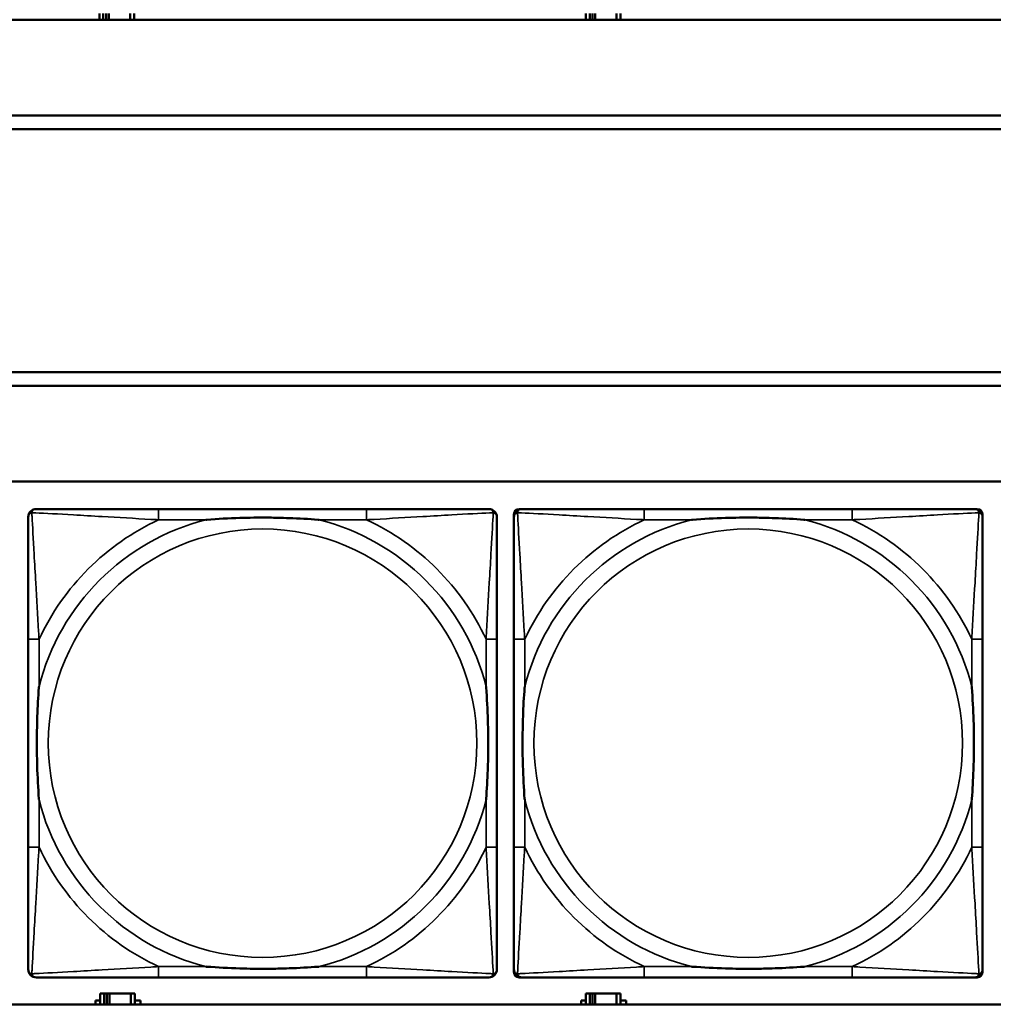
# Model space of a CAD drawing. Header units: inches. Extents: x 1.9 to 64.4, y 1.6 to 69.2.
# Tile 205 of 256: x 35.2 to 36.6, y 55.2 to 56.6. Entities that reach past the tile are written whole.
import ezdxf

# ---------------------------------------------------------------- set-up
doc = ezdxf.new("R2010")
doc.units = ezdxf.units.IN
doc.header["$MEASUREMENT"] = 0
doc.layers.add('Visible (ANSI)', color=7, linetype='Continuous', lineweight=50)
doc.layers.add('Visible Narrow (ANSI)', color=7, linetype='Continuous', lineweight=35)

msp = doc.modelspace()

# ---------------------------------------------------------------- linework, layer by layer
at = {"layer": 'Visible (ANSI)'}
for p, q in [((45.17, 56.6116), (22.395, 56.6116)), ((35.3306, 56.6206), (35.3306, 56.6116)), ((35.3364, 56.6116), (35.3364, 56.6206)), ((35.3404, 56.6116), (35.3404, 56.6206)), ((35.3445, 56.6206), (35.3445, 56.6116)), ((35.3757, 56.6206), (35.3757, 56.6116)), ((35.3816, 56.6116), (35.3816, 56.6206)), ((36.0416, 56.6206), (36.0416, 56.6116)), ((36.0474, 56.6116), (36.0474, 56.6206)), ((36.0514, 56.6116), (36.0514, 56.6206)), ((36.0555, 56.6206), (36.0555, 56.6116)), ((36.0867, 56.6206), (36.0867, 56.6116)), ((36.0926, 56.6116), (36.0926, 56.6206)), ((34.3775, 56.4716), (45.17, 56.4716)), ((45.17, 56.4516), (34.3775, 56.4516)), ((34.155, 56.0963), (45.17, 56.0963)), ((45.17, 56.0763), (34.155, 56.0763)), ((22.395, 55.9363), (45.17, 55.9363)), ((35.7211, 55.896), (35.4172, 55.896)), ((35.9366, 55.2189), (35.9366, 55.8881)), ((35.9445, 55.896), (35.9485, 55.896)), ((36.4311, 55.896), (36.1272, 55.896)), ((36.6099, 55.896), (36.6138, 55.896)), ((36.6217, 55.8881), (36.6217, 55.8842)), ((35.2266, 55.7055), (35.2266, 55.4015)), ((35.9117, 55.4015), (35.9117, 55.7055)), ((35.9366, 55.7055), (35.9366, 55.4015)), ((36.6217, 55.4015), (36.6217, 55.7055)), ((35.4172, 55.211), (35.7211, 55.211)), ((36.6138, 55.211), (35.9445, 55.211)), ((36.1272, 55.211), (36.4311, 55.211)), ((36.6217, 55.2228), (36.6217, 55.2189)), ((35.3374, 55.1876), (35.3316, 55.1876)), ((35.3316, 55.1876), (35.3316, 55.1716)), ((35.3374, 55.1876), (35.3414, 55.1876)), ((35.3374, 55.1716), (35.3374, 55.1876)), ((35.3414, 55.1716), (35.3414, 55.1876)), ((35.3414, 55.1876), (35.3455, 55.1876)), ((35.3455, 55.1876), (35.3455, 55.1716)), ((35.3455, 55.1876), (35.3767, 55.1876)), ((35.3767, 55.1876), (35.3767, 55.1716)), ((35.3826, 55.1876), (35.3767, 55.1876)), ((35.3826, 55.1716), (35.3826, 55.1876)), ((36.0474, 55.1876), (36.0416, 55.1876)), ((36.0416, 55.1876), (36.0416, 55.1716)), ((36.0474, 55.1876), (36.0514, 55.1876)), ((36.0474, 55.1716), (36.0474, 55.1876)), ((36.0514, 55.1716), (36.0514, 55.1876)), ((36.0514, 55.1876), (36.0555, 55.1876)), ((36.0555, 55.1876), (36.0555, 55.1716)), ((36.0555, 55.1876), (36.0867, 55.1876)), ((36.0867, 55.1876), (36.0867, 55.1716)), ((36.0926, 55.1876), (36.0867, 55.1876)), ((36.0926, 55.1716), (36.0926, 55.1876)), ((45.17, 55.1716), (22.395, 55.1716)), ((35.3251, 55.1716), (35.3251, 55.1771)), ((35.3251, 55.1771), (35.3316, 55.1771)), ((35.3826, 55.1771), (35.3907, 55.1771)), ((35.3907, 55.1771), (35.3907, 55.1716)), ((36.0351, 55.1716), (36.0351, 55.1771)), ((36.0351, 55.1771), (36.0416, 55.1771)), ((36.0926, 55.1771), (36.1007, 55.1771)), ((36.1007, 55.1771), (36.1007, 55.1716))]:
    msp.add_line(p, q, dxfattribs=at)
for centre, radius, start, end in [((35.2385, 55.8842), 0.0118, 90, 180), ((35.8999, 55.8842), 0.0118, 0, 90), ((35.9445, 55.8881), 0.00787, 90, 180), ((35.9485, 55.8842), 0.0118, 90, 180), ((36.6099, 55.8842), 0.0118, 0, 90), ((36.6138, 55.8881), 0.00787, 0, 90), ((35.2385, 55.2228), 0.0118, 180, 270), ((35.8999, 55.2228), 0.0118, 270, 360), ((35.9485, 55.2228), 0.0118, 180, 270), ((35.9445, 55.2189), 0.00787, 180, 270), ((36.6099, 55.2228), 0.0118, 270, 360), ((36.6138, 55.2189), 0.00787, 270, 0)]:
    msp.add_arc(centre, radius, start, end, dxfattribs=at)
for points, knots in [([(35.4172, 55.896), (35.4136, 55.896), (35.41, 55.896), (35.4064, 55.896), (35.3732, 55.896), (35.3395, 55.896), (35.3087, 55.896), (35.2817, 55.896), (35.2562, 55.896), (35.2427, 55.896), (35.2411, 55.896), (35.2397, 55.896), (35.2385, 55.896)], [0, 0, 0, 0, 0.0272471, 0.0272471, 0.0272471, 0.2790553, 0.2790553, 0.2790553, 0.4988354, 0.4988354, 0.4988354, 0.5252205, 0.5252205, 0.5252205, 0.5252205]), ([(35.8999, 55.896), (35.885, 55.896), (35.8434, 55.896), (35.8027, 55.896), (35.7762, 55.896), (35.7483, 55.896), (35.7211, 55.896)], [-0.5252205, -0.5252205, -0.5252205, -0.5252205, -0.20743, -0.20743, -0.20743, 0, 0, 0, 0]), ([(36.1272, 55.896), (36.1236, 55.896), (36.12, 55.896), (36.1164, 55.896), (36.0832, 55.896), (36.0495, 55.896), (36.0187, 55.896), (35.9917, 55.896), (35.9662, 55.896), (35.9527, 55.896), (35.9511, 55.896), (35.9497, 55.896), (35.9485, 55.896)], [0, 0, 0, 0, 0.0272471, 0.0272471, 0.0272471, 0.2790553, 0.2790553, 0.2790553, 0.4988354, 0.4988354, 0.4988354, 0.5252205, 0.5252205, 0.5252205, 0.5252205]), ([(36.6099, 55.896), (36.595, 55.896), (36.5534, 55.896), (36.5127, 55.896), (36.4862, 55.896), (36.4583, 55.896), (36.4311, 55.896)], [-0.5252205, -0.5252205, -0.5252205, -0.5252205, -0.20743, -0.20743, -0.20743, 0, 0, 0, 0]), ([(35.2266, 55.8842), (35.2266, 55.8693), (35.2266, 55.8277), (35.2266, 55.7871), (35.2266, 55.7605), (35.2266, 55.7327), (35.2266, 55.7055)], [-0.5252205, -0.5252205, -0.5252205, -0.5252205, -0.20743, -0.20743, -0.20743, 0, 0, 0, 0]), ([(35.4864, 55.8803), (35.4868, 55.8803), (35.4873, 55.8803), (35.5038, 55.8816), (35.5198, 55.8824), (35.5428, 55.8831), (35.5495, 55.8833), (35.5587, 55.8834), (35.5611, 55.8834), (35.5652, 55.8834), (35.5668, 55.8834), (35.57, 55.8834), (35.5715, 55.8834), (35.5751, 55.8834), (35.5771, 55.8834), (35.5833, 55.8834), (35.5874, 55.8833), (35.5971, 55.8831), (35.6027, 55.8829), (35.6225, 55.8822), (35.6366, 55.8814), (35.651, 55.8803), (35.6515, 55.8803), (35.6519, 55.8803)], [-0.416114, -0.416114, -0.416114, -0.416114, -0.4127691, -0.4127691, -0.2896446, -0.2896446, -0.2388934, -0.2388934, -0.2201881, -0.2201881, -0.2080204, -0.2080204, -0.196499, -0.196499, -0.1809939, -0.1809939, -0.149741, -0.149741, -0.1073162, -0.1073162, 0, 0, 0.0033356, 0.0033356, 0.0033356, 0.0033356]), ([(35.9117, 55.7055), (35.9117, 55.709), (35.9117, 55.7126), (35.9117, 55.7162), (35.9117, 55.7494), (35.9117, 55.7831), (35.9117, 55.814), (35.9117, 55.8409), (35.9117, 55.8665), (35.9117, 55.8799), (35.9117, 55.8815), (35.9117, 55.883), (35.9117, 55.8842)], [0, 0, 0, 0, 0.0272471, 0.0272471, 0.0272471, 0.2790553, 0.2790553, 0.2790553, 0.4988354, 0.4988354, 0.4988354, 0.5252205, 0.5252205, 0.5252205, 0.5252205]), ([(35.9366, 55.8842), (35.9366, 55.8693), (35.9366, 55.8277), (35.9366, 55.7871), (35.9366, 55.7605), (35.9366, 55.7327), (35.9366, 55.7055)], [-0.5252205, -0.5252205, -0.5252205, -0.5252205, -0.20743, -0.20743, -0.20743, 0, 0, 0, 0]), ([(36.1964, 55.8803), (36.1968, 55.8803), (36.1973, 55.8803), (36.2138, 55.8816), (36.2298, 55.8824), (36.2528, 55.8831), (36.2595, 55.8833), (36.2687, 55.8834), (36.2711, 55.8834), (36.2752, 55.8834), (36.2768, 55.8834), (36.28, 55.8834), (36.2815, 55.8834), (36.2851, 55.8834), (36.2871, 55.8834), (36.2933, 55.8834), (36.2974, 55.8833), (36.3071, 55.8831), (36.3127, 55.8829), (36.3325, 55.8822), (36.3466, 55.8814), (36.361, 55.8803), (36.3615, 55.8803), (36.3619, 55.8803)], [-0.416114, -0.416114, -0.416114, -0.416114, -0.4127691, -0.4127691, -0.2896446, -0.2896446, -0.2388934, -0.2388934, -0.2201881, -0.2201881, -0.2080204, -0.2080204, -0.196499, -0.196499, -0.1809939, -0.1809939, -0.149741, -0.149741, -0.1073162, -0.1073162, 0, 0, 0.0033356, 0.0033356, 0.0033356, 0.0033356]), ([(36.6217, 55.7055), (36.6217, 55.709), (36.6217, 55.7126), (36.6217, 55.7162), (36.6217, 55.7494), (36.6217, 55.7831), (36.6217, 55.814), (36.6217, 55.8409), (36.6217, 55.8665), (36.6217, 55.8799), (36.6217, 55.8815), (36.6217, 55.883), (36.6217, 55.8842)], [0, 0, 0, 0, 0.0272471, 0.0272471, 0.0272471, 0.2790553, 0.2790553, 0.2790553, 0.4988354, 0.4988354, 0.4988354, 0.5252205, 0.5252205, 0.5252205, 0.5252205]), ([(35.2424, 55.4708), (35.2424, 55.4712), (35.2423, 55.4716), (35.2411, 55.4881), (35.2402, 55.5042), (35.2395, 55.5271), (35.2394, 55.5338), (35.2393, 55.543), (35.2392, 55.5455), (35.2392, 55.5496), (35.2392, 55.5512), (35.2392, 55.5543), (35.2392, 55.5558), (35.2392, 55.5594), (35.2392, 55.5615), (35.2393, 55.5676), (35.2394, 55.5718), (35.2396, 55.5815), (35.2397, 55.5871), (35.2404, 55.6069), (35.2412, 55.6209), (35.2423, 55.6354), (35.2424, 55.6358), (35.2424, 55.6362)], [-0.416114, -0.416114, -0.416114, -0.416114, -0.4127691, -0.4127691, -0.2896446, -0.2896446, -0.2388934, -0.2388934, -0.2201881, -0.2201881, -0.2080204, -0.2080204, -0.196499, -0.196499, -0.1809939, -0.1809939, -0.149741, -0.149741, -0.1073162, -0.1073162, 0, 0, 0.0033356, 0.0033356, 0.0033356, 0.0033356]), ([(35.8959, 55.6362), (35.896, 55.6358), (35.896, 55.6354), (35.8972, 55.6189), (35.8981, 55.6028), (35.8988, 55.5799), (35.8989, 55.5732), (35.8991, 55.564), (35.8991, 55.5615), (35.8991, 55.5574), (35.8991, 55.5558), (35.8991, 55.5527), (35.8991, 55.5512), (35.8991, 55.5476), (35.8991, 55.5456), (35.899, 55.5394), (35.899, 55.5352), (35.8988, 55.5255), (35.8986, 55.5199), (35.8979, 55.5002), (35.8971, 55.4861), (35.896, 55.4716), (35.896, 55.4712), (35.8959, 55.4708)], [-0.416114, -0.416114, -0.416114, -0.416114, -0.4127691, -0.4127691, -0.2896446, -0.2896446, -0.2388934, -0.2388934, -0.2201881, -0.2201881, -0.2080204, -0.2080204, -0.196499, -0.196499, -0.1809939, -0.1809939, -0.149741, -0.149741, -0.1073162, -0.1073162, 0, 0, 0.0033356, 0.0033356, 0.0033356, 0.0033356]), ([(35.9524, 55.4708), (35.9524, 55.4712), (35.9523, 55.4716), (35.9511, 55.4881), (35.9502, 55.5042), (35.9495, 55.5271), (35.9494, 55.5338), (35.9493, 55.543), (35.9492, 55.5455), (35.9492, 55.5496), (35.9492, 55.5512), (35.9492, 55.5543), (35.9492, 55.5558), (35.9492, 55.5594), (35.9492, 55.5615), (35.9493, 55.5676), (35.9494, 55.5718), (35.9496, 55.5815), (35.9497, 55.5871), (35.9504, 55.6069), (35.9512, 55.6209), (35.9523, 55.6354), (35.9524, 55.6358), (35.9524, 55.6362)], [-0.416114, -0.416114, -0.416114, -0.416114, -0.4127691, -0.4127691, -0.2896446, -0.2896446, -0.2388934, -0.2388934, -0.2201881, -0.2201881, -0.2080204, -0.2080204, -0.196499, -0.196499, -0.1809939, -0.1809939, -0.149741, -0.149741, -0.1073162, -0.1073162, 0, 0, 0.0033356, 0.0033356, 0.0033356, 0.0033356]), ([(36.6059, 55.6362), (36.606, 55.6358), (36.606, 55.6354), (36.6072, 55.6189), (36.6081, 55.6028), (36.6088, 55.5799), (36.6089, 55.5732), (36.6091, 55.564), (36.6091, 55.5615), (36.6091, 55.5574), (36.6091, 55.5558), (36.6091, 55.5527), (36.6091, 55.5512), (36.6091, 55.5476), (36.6091, 55.5456), (36.609, 55.5394), (36.609, 55.5352), (36.6088, 55.5255), (36.6086, 55.5199), (36.6079, 55.5002), (36.6071, 55.4861), (36.606, 55.4716), (36.606, 55.4712), (36.6059, 55.4708)], [-0.416114, -0.416114, -0.416114, -0.416114, -0.4127691, -0.4127691, -0.2896446, -0.2896446, -0.2388934, -0.2388934, -0.2201881, -0.2201881, -0.2080204, -0.2080204, -0.196499, -0.196499, -0.1809939, -0.1809939, -0.149741, -0.149741, -0.1073162, -0.1073162, 0, 0, 0.0033356, 0.0033356, 0.0033356, 0.0033356]), ([(35.2266, 55.4015), (35.2266, 55.3743), (35.2266, 55.3465), (35.2266, 55.3199), (35.2266, 55.2793), (35.2266, 55.2377), (35.2266, 55.2228)], [3.9382945, 3.9382945, 3.9382945, 3.9382945, 4.1457245, 4.1457245, 4.1457245, 4.463515, 4.463515, 4.463515, 4.463515]), ([(35.9117, 55.2228), (35.9117, 55.2377), (35.9117, 55.2793), (35.9117, 55.3199), (35.9117, 55.3465), (35.9117, 55.3743), (35.9117, 55.4015)], [-0.5252205, -0.5252205, -0.5252205, -0.5252205, -0.20743, -0.20743, -0.20743, 0, 0, 0, 0]), ([(35.9366, 55.4015), (35.9366, 55.3743), (35.9366, 55.3465), (35.9366, 55.3199), (35.9366, 55.2793), (35.9366, 55.2377), (35.9366, 55.2228)], [3.9382945, 3.9382945, 3.9382945, 3.9382945, 4.1457245, 4.1457245, 4.1457245, 4.463515, 4.463515, 4.463515, 4.463515]), ([(36.6217, 55.2228), (36.6217, 55.2377), (36.6217, 55.2793), (36.6217, 55.3199), (36.6217, 55.3465), (36.6217, 55.3743), (36.6217, 55.4015)], [-0.5252205, -0.5252205, -0.5252205, -0.5252205, -0.20743, -0.20743, -0.20743, 0, 0, 0, 0]), ([(35.6519, 55.2267), (35.6515, 55.2267), (35.651, 55.2267), (35.6366, 55.2256), (35.6225, 55.2248), (35.6027, 55.2241), (35.5971, 55.2239), (35.5874, 55.2237), (35.5833, 55.2236), (35.5771, 55.2236), (35.5751, 55.2236), (35.5715, 55.2236), (35.57, 55.2236), (35.5668, 55.2236), (35.5652, 55.2236), (35.5611, 55.2236), (35.5587, 55.2236), (35.5495, 55.2237), (35.5428, 55.2239), (35.5198, 55.2246), (35.5038, 55.2254), (35.4873, 55.2267), (35.4868, 55.2267), (35.4864, 55.2267)], [-0.4149464, -0.4149464, -0.4149464, -0.4149464, -0.41162, -0.41162, -0.3046026, -0.3046026, -0.2622958, -0.2622958, -0.23113, -0.23113, -0.215668, -0.215668, -0.2041787, -0.2041787, -0.1920448, -0.1920448, -0.1733916, -0.1733916, -0.1227817, -0.1227817, 0, 0, 0.0033356, 0.0033356, 0.0033356, 0.0033356]), ([(36.3619, 55.2267), (36.3615, 55.2267), (36.361, 55.2267), (36.3466, 55.2256), (36.3325, 55.2248), (36.3127, 55.2241), (36.3071, 55.2239), (36.2974, 55.2237), (36.2933, 55.2236), (36.2871, 55.2236), (36.2851, 55.2236), (36.2815, 55.2236), (36.28, 55.2236), (36.2768, 55.2236), (36.2752, 55.2236), (36.2711, 55.2236), (36.2687, 55.2236), (36.2595, 55.2237), (36.2528, 55.2239), (36.2298, 55.2246), (36.2138, 55.2254), (36.1973, 55.2267), (36.1968, 55.2267), (36.1964, 55.2267)], [-0.4149464, -0.4149464, -0.4149464, -0.4149464, -0.41162, -0.41162, -0.3046026, -0.3046026, -0.2622958, -0.2622958, -0.23113, -0.23113, -0.215668, -0.215668, -0.2041787, -0.2041787, -0.1920448, -0.1920448, -0.1733916, -0.1733916, -0.1227817, -0.1227817, 0, 0, 0.0033356, 0.0033356, 0.0033356, 0.0033356]), ([(35.2385, 55.211), (35.2533, 55.211), (35.2949, 55.211), (35.3356, 55.211), (35.3621, 55.211), (35.39, 55.211), (35.4172, 55.211)], [-0.5252205, -0.5252205, -0.5252205, -0.5252205, -0.20743, -0.20743, -0.20743, 0, 0, 0, 0]), ([(35.7211, 55.211), (35.7483, 55.211), (35.7762, 55.211), (35.8027, 55.211), (35.8434, 55.211), (35.885, 55.211), (35.8999, 55.211)], [3.9382945, 3.9382945, 3.9382945, 3.9382945, 4.1457245, 4.1457245, 4.1457245, 4.463515, 4.463515, 4.463515, 4.463515]), ([(35.9485, 55.211), (35.9633, 55.211), (36.0049, 55.211), (36.0456, 55.211), (36.0721, 55.211), (36.1, 55.211), (36.1272, 55.211)], [-0.5252205, -0.5252205, -0.5252205, -0.5252205, -0.20743, -0.20743, -0.20743, 0, 0, 0, 0]), ([(36.4311, 55.211), (36.4583, 55.211), (36.4862, 55.211), (36.5127, 55.211), (36.5534, 55.211), (36.595, 55.211), (36.6099, 55.211)], [3.9382945, 3.9382945, 3.9382945, 3.9382945, 4.1457245, 4.1457245, 4.1457245, 4.463515, 4.463515, 4.463515, 4.463515])]:
    msp.add_open_spline(points, degree=3, knots=knots, dxfattribs=at)
at = {"layer": 'Visible Narrow (ANSI)'}
for p, q in [((35.4172, 55.896), (35.4172, 55.8803)), ((35.7211, 55.896), (35.7211, 55.8803)), ((36.1272, 55.896), (36.1272, 55.8803)), ((36.4311, 55.896), (36.4311, 55.8803)), ((35.4172, 55.8803), (35.4864, 55.8803)), ((35.6519, 55.8803), (35.7211, 55.8803)), ((36.1272, 55.8803), (36.1964, 55.8803)), ((36.3619, 55.8803), (36.4311, 55.8803)), ((35.2424, 55.7055), (35.2266, 55.7055)), ((35.2424, 55.6362), (35.2424, 55.7055)), ((35.9117, 55.7055), (35.8959, 55.7055)), ((35.8959, 55.7055), (35.8959, 55.6362)), ((35.9524, 55.7055), (35.9366, 55.7055)), ((35.9524, 55.6362), (35.9524, 55.7055)), ((36.6217, 55.7055), (36.6059, 55.7055)), ((36.6059, 55.7055), (36.6059, 55.6362)), ((35.2424, 55.4015), (35.2424, 55.4708)), ((35.8959, 55.4708), (35.8959, 55.4015)), ((35.9524, 55.4015), (35.9524, 55.4708)), ((36.6059, 55.4708), (36.6059, 55.4015)), ((35.2424, 55.4015), (35.2266, 55.4015)), ((35.9117, 55.4015), (35.8959, 55.4015)), ((35.9524, 55.4015), (35.9366, 55.4015)), ((36.6217, 55.4015), (36.6059, 55.4015)), ((35.4172, 55.2267), (35.4172, 55.211)), ((35.4864, 55.2267), (35.4172, 55.2267)), ((35.7211, 55.2267), (35.6519, 55.2267)), ((35.7211, 55.2267), (35.7211, 55.211)), ((36.1272, 55.2267), (36.1272, 55.211)), ((36.1964, 55.2267), (36.1272, 55.2267)), ((36.4311, 55.2267), (36.3619, 55.2267)), ((36.4311, 55.2267), (36.4311, 55.211))]:
    msp.add_line(p, q, dxfattribs=at)
for centre in [(35.5692, 55.5535), (36.2792, 55.5535)]:
    msp.add_circle(centre, 0.3133, dxfattribs=at)
for centre, radius, start, end in [((35.5692, 55.5535), 0.3371, 104.2103, 165.7897), ((35.5692, 55.5535), 0.3604, 114.9407, 155.0593), ((35.5692, 55.5535), 0.3371, 14.2103, 75.7897), ((35.5692, 55.5535), 0.3604, 24.9407, 65.0593), ((36.2792, 55.5535), 0.3371, 104.2103, 165.7897), ((36.2792, 55.5535), 0.3604, 114.9407, 155.0593), ((36.2792, 55.5535), 0.3371, 14.2103, 75.7897), ((36.2792, 55.5535), 0.3604, 24.9407, 65.0593), ((35.5692, 55.5535), 0.3371, 194.2103, 255.7897), ((35.5692, 55.5535), 0.3371, 284.2103, 345.7897), ((36.2792, 55.5535), 0.3371, 194.2103, 255.7897), ((36.2792, 55.5535), 0.3371, 284.2103, 345.7897), ((35.5692, 55.5535), 0.3604, 204.9407, 245.0593), ((35.5692, 55.5535), 0.3604, 294.9407, 335.0593), ((36.2792, 55.5535), 0.3604, 204.9407, 245.0593), ((36.2792, 55.5535), 0.3604, 294.9407, 335.0593)]:
    msp.add_arc(centre, radius, start, end, dxfattribs=at)
for points, knots in [([(35.2266, 55.8842), (35.2266, 55.8848), (35.2267, 55.8854), (35.227, 55.8864), (35.2271, 55.8868), (35.2275, 55.8875), (35.2276, 55.8877), (35.2279, 55.8881), (35.228, 55.8882), (35.2283, 55.8886), (35.2285, 55.8889), (35.2293, 55.8895), (35.2298, 55.8898), (35.2308, 55.8903), (35.2313, 55.8906), (35.2319, 55.8907)], [-0.02627331, -0.02627331, -0.02627331, -0.02627331, -0.02158775, -0.02158775, -0.01736415, -0.01736415, -0.0147244, -0.0147244, -0.01307456, -0.01307456, -0.00977487, -0.00977487, -0.00449537, -0.00449537, 0.00012419, 0.00012419, 0.00012419, 0.00012419]), ([(35.2319, 55.8907), (35.2321, 55.8913), (35.2323, 55.8919), (35.2329, 55.8929), (35.2332, 55.8934), (35.2338, 55.8941), (35.234, 55.8944), (35.2345, 55.8947), (35.2346, 55.8948), (35.235, 55.8951), (35.2352, 55.8952), (35.2359, 55.8955), (35.2363, 55.8957), (35.2373, 55.8959), (35.2378, 55.896), (35.2385, 55.896)], [-0.00012419, -0.00012419, -0.00012419, -0.00012419, 0.00449537, 0.00449537, 0.00977487, 0.00977487, 0.01307456, 0.01307456, 0.0147244, 0.0147244, 0.01736415, 0.01736415, 0.02158775, 0.02158775, 0.02627331, 0.02627331, 0.02627331, 0.02627331]), ([(35.2424, 55.7055), (35.2422, 55.7092), (35.242, 55.713), (35.2405, 55.7403), (35.239, 55.7645), (35.2368, 55.8024), (35.236, 55.8164), (35.234, 55.8516), (35.2329, 55.8718), (35.2321, 55.8872), (35.232, 55.889), (35.2319, 55.8907)], [0, 0, 0, 0, 0.0278591, 0.0278591, 0.201273, 0.201273, 0.3066357, 0.3066357, 0.475216, 0.475216, 0.5007189, 0.5007189, 0.5007189, 0.5007189]), ([(35.2319, 55.8907), (35.2336, 55.8906), (35.2355, 55.8905), (35.2509, 55.8897), (35.271, 55.8887), (35.3062, 55.8867), (35.3203, 55.8858), (35.3581, 55.8836), (35.3823, 55.8822), (35.4097, 55.8807), (35.4134, 55.8805), (35.4172, 55.8803)], [-0.5007189, -0.5007189, -0.5007189, -0.5007189, -0.475216, -0.475216, -0.3066357, -0.3066357, -0.201273, -0.201273, -0.0278591, -0.0278591, 0, 0, 0, 0]), ([(35.7211, 55.8803), (35.7249, 55.8805), (35.7286, 55.8807), (35.756, 55.8822), (35.7802, 55.8836), (35.818, 55.8858), (35.8321, 55.8867), (35.8673, 55.8887), (35.8874, 55.8897), (35.9029, 55.8905), (35.9047, 55.8906), (35.9064, 55.8907)], [0, 0, 0, 0, 0.0278591, 0.0278591, 0.201273, 0.201273, 0.3066357, 0.3066357, 0.475216, 0.475216, 0.5007189, 0.5007189, 0.5007189, 0.5007189]), ([(35.9064, 55.8907), (35.9063, 55.889), (35.9062, 55.8872), (35.9054, 55.8718), (35.9043, 55.8516), (35.9023, 55.8164), (35.9015, 55.8024), (35.8993, 55.7645), (35.8979, 55.7403), (35.8963, 55.713), (35.8961, 55.7092), (35.8959, 55.7055)], [-0.5007189, -0.5007189, -0.5007189, -0.5007189, -0.475216, -0.475216, -0.3066357, -0.3066357, -0.201273, -0.201273, -0.0278591, -0.0278591, 0, 0, 0, 0]), ([(35.8999, 55.896), (35.9005, 55.896), (35.901, 55.8959), (35.902, 55.8957), (35.9025, 55.8955), (35.9031, 55.8952), (35.9034, 55.8951), (35.9037, 55.8948), (35.9039, 55.8947), (35.9043, 55.8944), (35.9045, 55.8941), (35.9051, 55.8934), (35.9055, 55.8929), (35.906, 55.8919), (35.9062, 55.8913), (35.9064, 55.8907)], [-0.02627331, -0.02627331, -0.02627331, -0.02627331, -0.02158775, -0.02158775, -0.01736415, -0.01736415, -0.0147244, -0.0147244, -0.01307456, -0.01307456, -0.00977487, -0.00977487, -0.00449537, -0.00449537, 0.00012419, 0.00012419, 0.00012419, 0.00012419]), ([(35.9064, 55.8907), (35.907, 55.8906), (35.9075, 55.8903), (35.9086, 55.8898), (35.9091, 55.8895), (35.9098, 55.8889), (35.91, 55.8886), (35.9104, 55.8882), (35.9105, 55.8881), (35.9107, 55.8877), (35.9109, 55.8875), (35.9112, 55.8868), (35.9114, 55.8864), (35.9116, 55.8854), (35.9117, 55.8848), (35.9117, 55.8842)], [-0.00012419, -0.00012419, -0.00012419, -0.00012419, 0.00449537, 0.00449537, 0.00977487, 0.00977487, 0.01307456, 0.01307456, 0.0147244, 0.0147244, 0.01736415, 0.01736415, 0.02158775, 0.02158775, 0.02627331, 0.02627331, 0.02627331, 0.02627331]), ([(35.9366, 55.8842), (35.9366, 55.8848), (35.9367, 55.8854), (35.937, 55.8864), (35.9371, 55.8868), (35.9375, 55.8875), (35.9376, 55.8877), (35.9379, 55.8881), (35.938, 55.8882), (35.9383, 55.8886), (35.9385, 55.8889), (35.9393, 55.8895), (35.9398, 55.8898), (35.9408, 55.8903), (35.9413, 55.8906), (35.9419, 55.8907)], [-0.02627331, -0.02627331, -0.02627331, -0.02627331, -0.02158775, -0.02158775, -0.01736415, -0.01736415, -0.0147244, -0.0147244, -0.01307456, -0.01307456, -0.00977487, -0.00977487, -0.00449537, -0.00449537, 0.00012419, 0.00012419, 0.00012419, 0.00012419]), ([(35.9419, 55.8907), (35.9421, 55.8913), (35.9423, 55.8919), (35.9429, 55.8929), (35.9432, 55.8934), (35.9438, 55.8941), (35.944, 55.8944), (35.9445, 55.8947), (35.9446, 55.8948), (35.945, 55.8951), (35.9452, 55.8952), (35.9459, 55.8955), (35.9463, 55.8957), (35.9473, 55.8959), (35.9478, 55.896), (35.9485, 55.896)], [-0.00012419, -0.00012419, -0.00012419, -0.00012419, 0.00449537, 0.00449537, 0.00977487, 0.00977487, 0.01307456, 0.01307456, 0.0147244, 0.0147244, 0.01736415, 0.01736415, 0.02158775, 0.02158775, 0.02627331, 0.02627331, 0.02627331, 0.02627331]), ([(35.9524, 55.7055), (35.9522, 55.7092), (35.952, 55.713), (35.9505, 55.7403), (35.949, 55.7645), (35.9468, 55.8024), (35.946, 55.8164), (35.944, 55.8516), (35.9429, 55.8718), (35.9421, 55.8872), (35.942, 55.889), (35.9419, 55.8907)], [0, 0, 0, 0, 0.0278591, 0.0278591, 0.201273, 0.201273, 0.3066357, 0.3066357, 0.475216, 0.475216, 0.5007189, 0.5007189, 0.5007189, 0.5007189]), ([(35.9419, 55.8907), (35.9436, 55.8906), (35.9455, 55.8905), (35.9609, 55.8897), (35.981, 55.8887), (36.0162, 55.8867), (36.0303, 55.8858), (36.0681, 55.8836), (36.0923, 55.8822), (36.1197, 55.8807), (36.1234, 55.8805), (36.1272, 55.8803)], [-0.5007189, -0.5007189, -0.5007189, -0.5007189, -0.475216, -0.475216, -0.3066357, -0.3066357, -0.201273, -0.201273, -0.0278591, -0.0278591, 0, 0, 0, 0]), ([(36.4311, 55.8803), (36.4349, 55.8805), (36.4386, 55.8807), (36.466, 55.8822), (36.4902, 55.8836), (36.528, 55.8858), (36.5421, 55.8867), (36.5773, 55.8887), (36.5974, 55.8897), (36.6129, 55.8905), (36.6147, 55.8906), (36.6164, 55.8907)], [0, 0, 0, 0, 0.0278591, 0.0278591, 0.201273, 0.201273, 0.3066357, 0.3066357, 0.475216, 0.475216, 0.5007189, 0.5007189, 0.5007189, 0.5007189]), ([(36.6164, 55.8907), (36.6163, 55.889), (36.6162, 55.8872), (36.6154, 55.8718), (36.6143, 55.8516), (36.6123, 55.8164), (36.6115, 55.8024), (36.6093, 55.7645), (36.6079, 55.7403), (36.6063, 55.713), (36.6061, 55.7092), (36.6059, 55.7055)], [-0.5007189, -0.5007189, -0.5007189, -0.5007189, -0.475216, -0.475216, -0.3066357, -0.3066357, -0.201273, -0.201273, -0.0278591, -0.0278591, 0, 0, 0, 0]), ([(36.6099, 55.896), (36.6105, 55.896), (36.611, 55.8959), (36.612, 55.8957), (36.6125, 55.8955), (36.6131, 55.8952), (36.6134, 55.8951), (36.6137, 55.8948), (36.6139, 55.8947), (36.6143, 55.8944), (36.6145, 55.8941), (36.6151, 55.8934), (36.6155, 55.8929), (36.616, 55.8919), (36.6162, 55.8913), (36.6164, 55.8907)], [-0.02627331, -0.02627331, -0.02627331, -0.02627331, -0.02158775, -0.02158775, -0.01736415, -0.01736415, -0.0147244, -0.0147244, -0.01307456, -0.01307456, -0.00977487, -0.00977487, -0.00449537, -0.00449537, 0.00012419, 0.00012419, 0.00012419, 0.00012419]), ([(36.6164, 55.8907), (36.617, 55.8906), (36.6175, 55.8903), (36.6186, 55.8898), (36.6191, 55.8895), (36.6198, 55.8889), (36.62, 55.8886), (36.6204, 55.8882), (36.6205, 55.8881), (36.6207, 55.8877), (36.6209, 55.8875), (36.6212, 55.8868), (36.6214, 55.8864), (36.6216, 55.8854), (36.6217, 55.8848), (36.6217, 55.8842)], [-0.00012419, -0.00012419, -0.00012419, -0.00012419, 0.00449537, 0.00449537, 0.00977487, 0.00977487, 0.01307456, 0.01307456, 0.0147244, 0.0147244, 0.01736415, 0.01736415, 0.02158775, 0.02158775, 0.02627331, 0.02627331, 0.02627331, 0.02627331]), ([(35.2319, 55.2163), (35.232, 55.218), (35.2321, 55.2198), (35.2329, 55.2352), (35.234, 55.2554), (35.236, 55.2906), (35.2368, 55.3046), (35.239, 55.3425), (35.2405, 55.3667), (35.242, 55.394), (35.2422, 55.3978), (35.2424, 55.4015)], [-4.4390134, -4.4390134, -4.4390134, -4.4390134, -4.4135105, -4.4135105, -4.2449302, -4.2449302, -4.1395675, -4.1395675, -3.9661536, -3.9661536, -3.9382945, -3.9382945, -3.9382945, -3.9382945]), ([(35.8959, 55.4015), (35.8961, 55.3978), (35.8963, 55.394), (35.8979, 55.3667), (35.8993, 55.3425), (35.9015, 55.3046), (35.9023, 55.2906), (35.9043, 55.2554), (35.9054, 55.2352), (35.9062, 55.2198), (35.9063, 55.218), (35.9064, 55.2163)], [0, 0, 0, 0, 0.0278591, 0.0278591, 0.201273, 0.201273, 0.3066357, 0.3066357, 0.475216, 0.475216, 0.5007189, 0.5007189, 0.5007189, 0.5007189]), ([(35.9419, 55.2163), (35.942, 55.218), (35.9421, 55.2198), (35.9429, 55.2352), (35.944, 55.2554), (35.946, 55.2906), (35.9468, 55.3046), (35.949, 55.3425), (35.9505, 55.3667), (35.952, 55.394), (35.9522, 55.3978), (35.9524, 55.4015)], [-4.4390134, -4.4390134, -4.4390134, -4.4390134, -4.4135105, -4.4135105, -4.2449302, -4.2449302, -4.1395675, -4.1395675, -3.9661536, -3.9661536, -3.9382945, -3.9382945, -3.9382945, -3.9382945]), ([(36.6059, 55.4015), (36.6061, 55.3978), (36.6063, 55.394), (36.6079, 55.3667), (36.6093, 55.3425), (36.6115, 55.3046), (36.6123, 55.2906), (36.6143, 55.2554), (36.6154, 55.2352), (36.6162, 55.2198), (36.6163, 55.218), (36.6164, 55.2163)], [0, 0, 0, 0, 0.0278591, 0.0278591, 0.201273, 0.201273, 0.3066357, 0.3066357, 0.475216, 0.475216, 0.5007189, 0.5007189, 0.5007189, 0.5007189]), ([(35.4172, 55.2267), (35.4134, 55.2265), (35.4097, 55.2263), (35.3823, 55.2248), (35.3581, 55.2234), (35.3203, 55.2212), (35.3062, 55.2203), (35.271, 55.2184), (35.2509, 55.2173), (35.2355, 55.2165), (35.2336, 55.2164), (35.2319, 55.2163)], [0, 0, 0, 0, 0.0278591, 0.0278591, 0.201273, 0.201273, 0.3066357, 0.3066357, 0.475216, 0.475216, 0.5007189, 0.5007189, 0.5007189, 0.5007189]), ([(35.9064, 55.2163), (35.9047, 55.2164), (35.9029, 55.2165), (35.8874, 55.2173), (35.8673, 55.2184), (35.8321, 55.2203), (35.818, 55.2212), (35.7802, 55.2234), (35.756, 55.2248), (35.7286, 55.2263), (35.7249, 55.2265), (35.7211, 55.2267)], [-4.4390134, -4.4390134, -4.4390134, -4.4390134, -4.4135105, -4.4135105, -4.2449302, -4.2449302, -4.1395675, -4.1395675, -3.9661536, -3.9661536, -3.9382945, -3.9382945, -3.9382945, -3.9382945]), ([(36.1272, 55.2267), (36.1234, 55.2265), (36.1197, 55.2263), (36.0923, 55.2248), (36.0681, 55.2234), (36.0303, 55.2212), (36.0162, 55.2203), (35.981, 55.2184), (35.9609, 55.2173), (35.9455, 55.2165), (35.9436, 55.2164), (35.9419, 55.2163)], [0, 0, 0, 0, 0.0278591, 0.0278591, 0.201273, 0.201273, 0.3066357, 0.3066357, 0.475216, 0.475216, 0.5007189, 0.5007189, 0.5007189, 0.5007189]), ([(36.6164, 55.2163), (36.6147, 55.2164), (36.6129, 55.2165), (36.5974, 55.2173), (36.5773, 55.2184), (36.5421, 55.2203), (36.528, 55.2212), (36.4902, 55.2234), (36.466, 55.2248), (36.4386, 55.2263), (36.4349, 55.2265), (36.4311, 55.2267)], [-4.4390134, -4.4390134, -4.4390134, -4.4390134, -4.4135105, -4.4135105, -4.2449302, -4.2449302, -4.1395675, -4.1395675, -3.9661536, -3.9661536, -3.9382945, -3.9382945, -3.9382945, -3.9382945]), ([(35.2319, 55.2163), (35.2313, 55.2164), (35.2308, 55.2167), (35.2298, 55.2172), (35.2293, 55.2175), (35.2285, 55.2181), (35.2283, 55.2184), (35.228, 55.2188), (35.2279, 55.2189), (35.2276, 55.2193), (35.2275, 55.2195), (35.2271, 55.2202), (35.227, 55.2206), (35.2267, 55.2216), (35.2266, 55.2222), (35.2266, 55.2228)], [-0.00012419, -0.00012419, -0.00012419, -0.00012419, 0.00449537, 0.00449537, 0.00977487, 0.00977487, 0.01307456, 0.01307456, 0.0147244, 0.0147244, 0.01736415, 0.01736415, 0.02158775, 0.02158775, 0.02627331, 0.02627331, 0.02627331, 0.02627331]), ([(35.2385, 55.211), (35.2378, 55.211), (35.2373, 55.2111), (35.2363, 55.2113), (35.2359, 55.2115), (35.2352, 55.2118), (35.235, 55.2119), (35.2346, 55.2122), (35.2345, 55.2123), (35.234, 55.2126), (35.2338, 55.2129), (35.2332, 55.2136), (35.2329, 55.2141), (35.2323, 55.2151), (35.2321, 55.2157), (35.2319, 55.2163)], [-0.02627331, -0.02627331, -0.02627331, -0.02627331, -0.02158775, -0.02158775, -0.01736415, -0.01736415, -0.0147244, -0.0147244, -0.01307456, -0.01307456, -0.00977487, -0.00977487, -0.00449537, -0.00449537, 0.00012419, 0.00012419, 0.00012419, 0.00012419]), ([(35.9064, 55.2163), (35.9062, 55.2157), (35.906, 55.2151), (35.9055, 55.2141), (35.9051, 55.2136), (35.9045, 55.2129), (35.9043, 55.2126), (35.9039, 55.2123), (35.9037, 55.2122), (35.9034, 55.2119), (35.9031, 55.2118), (35.9025, 55.2115), (35.902, 55.2113), (35.901, 55.2111), (35.9005, 55.211), (35.8999, 55.211)], [-0.00012419, -0.00012419, -0.00012419, -0.00012419, 0.00449537, 0.00449537, 0.00977487, 0.00977487, 0.01307456, 0.01307456, 0.0147244, 0.0147244, 0.01736415, 0.01736415, 0.02158775, 0.02158775, 0.02627331, 0.02627331, 0.02627331, 0.02627331]), ([(35.9117, 55.2228), (35.9117, 55.2222), (35.9116, 55.2216), (35.9114, 55.2206), (35.9112, 55.2202), (35.9109, 55.2195), (35.9107, 55.2193), (35.9105, 55.2189), (35.9104, 55.2188), (35.91, 55.2184), (35.9098, 55.2181), (35.9091, 55.2175), (35.9086, 55.2172), (35.9075, 55.2167), (35.907, 55.2164), (35.9064, 55.2163)], [-0.02627331, -0.02627331, -0.02627331, -0.02627331, -0.02158775, -0.02158775, -0.01736415, -0.01736415, -0.0147244, -0.0147244, -0.01307456, -0.01307456, -0.00977487, -0.00977487, -0.00449537, -0.00449537, 0.00012419, 0.00012419, 0.00012419, 0.00012419]), ([(35.9419, 55.2163), (35.9413, 55.2164), (35.9408, 55.2167), (35.9398, 55.2172), (35.9393, 55.2175), (35.9385, 55.2181), (35.9383, 55.2184), (35.938, 55.2188), (35.9379, 55.2189), (35.9376, 55.2193), (35.9375, 55.2195), (35.9371, 55.2202), (35.937, 55.2206), (35.9367, 55.2216), (35.9366, 55.2222), (35.9366, 55.2228)], [-0.00012419, -0.00012419, -0.00012419, -0.00012419, 0.00449537, 0.00449537, 0.00977487, 0.00977487, 0.01307456, 0.01307456, 0.0147244, 0.0147244, 0.01736415, 0.01736415, 0.02158775, 0.02158775, 0.02627331, 0.02627331, 0.02627331, 0.02627331]), ([(35.9485, 55.211), (35.9478, 55.211), (35.9473, 55.2111), (35.9463, 55.2113), (35.9459, 55.2115), (35.9452, 55.2118), (35.945, 55.2119), (35.9446, 55.2122), (35.9445, 55.2123), (35.944, 55.2126), (35.9438, 55.2129), (35.9432, 55.2136), (35.9429, 55.2141), (35.9423, 55.2151), (35.9421, 55.2157), (35.9419, 55.2163)], [-0.02627331, -0.02627331, -0.02627331, -0.02627331, -0.02158775, -0.02158775, -0.01736415, -0.01736415, -0.0147244, -0.0147244, -0.01307456, -0.01307456, -0.00977487, -0.00977487, -0.00449537, -0.00449537, 0.00012419, 0.00012419, 0.00012419, 0.00012419]), ([(36.6164, 55.2163), (36.6162, 55.2157), (36.616, 55.2151), (36.6155, 55.2141), (36.6151, 55.2136), (36.6145, 55.2129), (36.6143, 55.2126), (36.6139, 55.2123), (36.6137, 55.2122), (36.6134, 55.2119), (36.6131, 55.2118), (36.6125, 55.2115), (36.612, 55.2113), (36.611, 55.2111), (36.6105, 55.211), (36.6099, 55.211)], [-0.00012419, -0.00012419, -0.00012419, -0.00012419, 0.00449537, 0.00449537, 0.00977487, 0.00977487, 0.01307456, 0.01307456, 0.0147244, 0.0147244, 0.01736415, 0.01736415, 0.02158775, 0.02158775, 0.02627331, 0.02627331, 0.02627331, 0.02627331]), ([(36.6217, 55.2228), (36.6217, 55.2222), (36.6216, 55.2216), (36.6214, 55.2206), (36.6212, 55.2202), (36.6209, 55.2195), (36.6207, 55.2193), (36.6205, 55.2189), (36.6204, 55.2188), (36.62, 55.2184), (36.6198, 55.2181), (36.6191, 55.2175), (36.6186, 55.2172), (36.6175, 55.2167), (36.617, 55.2164), (36.6164, 55.2163)], [-0.02627331, -0.02627331, -0.02627331, -0.02627331, -0.02158775, -0.02158775, -0.01736415, -0.01736415, -0.0147244, -0.0147244, -0.01307456, -0.01307456, -0.00977487, -0.00977487, -0.00449537, -0.00449537, 0.00012419, 0.00012419, 0.00012419, 0.00012419])]:
    msp.add_open_spline(points, degree=3, knots=knots, dxfattribs=at)

doc.saveas('drawing.dxf')
